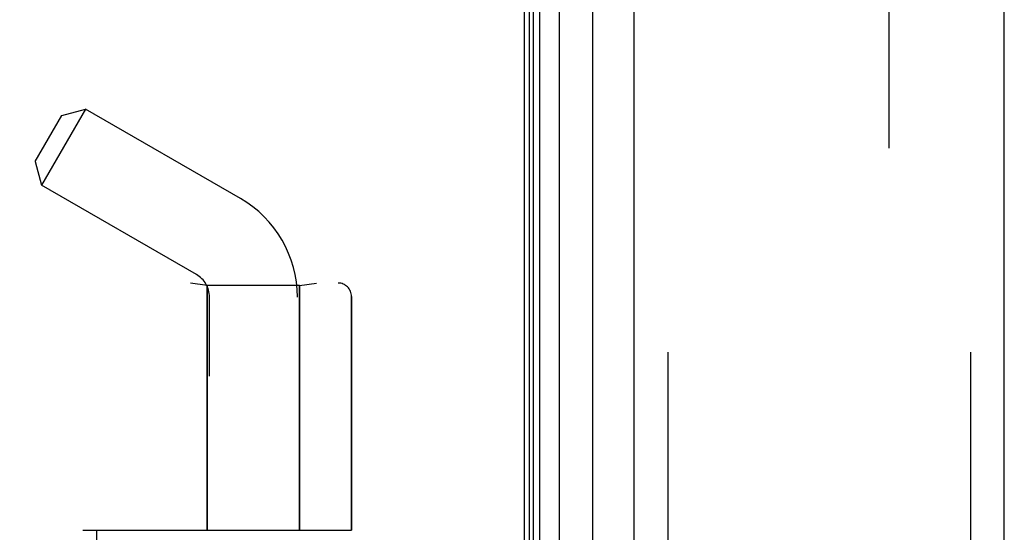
# Model space of a CAD drawing. Header units: inches. Extents: x 0 to 243, y 0 to 157.
# Tile 120 of 256: x 26.25 to 28.44, y 88.24 to 89.39. Entities that reach past the tile are written whole.
import ezdxf

# ---------------------------------------------------------------- set-up
doc = ezdxf.new("R2010")
doc.units = ezdxf.units.IN
doc.header["$LTSCALE"] = 13.357143
doc.header["$MEASUREMENT"] = 0
doc.linetypes.add('HIDDEN', pattern=[0.2, 0.1, -0.1])
doc.layers.get('0').update_dxf_attribs({"linetype": 'CONTINUOUS'})
for name, color, linetype in [('DEFAULT_2', 8, 'HIDDEN'), ('LEFTHAND_DOOR_ASSEMBLY', 7, 'CONTINUOUS'), ('RIGHTHAND_DOOR_ASSEMBLY', 7, 'CONTINUOUS')]:
    doc.layers.add(name, color=color, linetype=linetype)

msp = doc.modelspace()

# ---------------------------------------------------------------- linework, layer by layer
at = {"color": 3, "linetype": 'Continuous'}
msp.add_line((27.3737, 112.9674), (27.3737, 41.1754), dxfattribs=at)
at = {"layer": 'DEFAULT_2', "color": 8, "linetype": 'HIDDEN'}
msp.add_line((28.1862, 111.8059), (28.1862, 42.337), dxfattribs=at)
at = {"layer": 'LEFTHAND_DOOR_ASSEMBLY', "color": 7, "linetype": 'Continuous'}
for p, q in [((27.4514, 112.7368), (27.4514, 41.4061)), ((27.3856, 41.4241), (27.3856, 112.7187)), ((27.3944, 41.4218), (27.3944, 112.7211)), ((27.4081, 41.415), (27.4081, 112.7279)), ((27.5266, 41.4345), (27.5266, 112.7084))]:
    msp.add_line(p, q, dxfattribs=at)
at = {"layer": 'LEFTHAND_DOOR_ASSEMBLY', "color": 3, "linetype": 'Continuous'}
for p, q in [((27.6187, 41.4564), (27.6187, 112.6864)), ((28.4437, 41.4564), (28.4437, 112.6864))]:
    msp.add_line(p, q, dxfattribs=at)
at = {"layer": 'LEFTHAND_DOOR_ASSEMBLY', "color": 8, "linetype": 'HIDDEN'}
for p, q in [((27.6937, 112.6864), (27.6937, 41.4564)), ((28.3687, 41.4564), (28.3687, 112.6864)), ((26.3956, 89.1857), (26.2976, 89.0159)), ((26.3423, 89.1714), (26.3956, 89.1857)), ((26.7407, 88.9864), (26.3956, 89.1857)), ((26.2833, 89.0692), (26.3423, 89.1714)), ((26.2833, 89.0692), (26.2976, 89.0159)), ((26.6427, 88.8167), (26.2976, 89.0159)), ((24.8947, 88.7977), (26.9585, 88.7977)), ((26.6667, 88.7924), (26.6292, 88.7977)), ((26.6667, 88.7924), (26.6667, 88.2464)), ((26.8727, 88.7924), (26.6667, 88.7924)), ((26.8727, 88.7924), (26.9102, 88.7977)), ((26.8727, 88.7924), (26.8727, 88.2464)), ((26.6717, 85.9184), (26.6717, 88.7664)), ((26.8677, 86.1199), (26.8677, 88.7664)), ((26.9885, 88.7677), (26.9885, 88.2464)), ((26.3897, 88.2464), (26.9885, 88.2464)), ((26.4197, 86.6464), (26.4197, 88.2464))]:
    msp.add_line(p, q, dxfattribs=at)
for centre, radius, start, end in [((26.6137, 88.7664), 0.254, 0, 60), ((26.6137, 88.7664), 0.058, 0, 60), ((26.8947, 90.7216), 2.7751, 223.8884, 270), ((26.9585, 88.7677), 0.03, 0, 90)]:
    msp.add_arc(centre, radius, start, end, dxfattribs=at)
at = {"layer": 'RIGHTHAND_DOOR_ASSEMBLY', "color": 8, "linetype": 'HIDDEN'}
for p, q in [((27.6937, 112.6864), (27.6937, 41.4564)), ((28.3687, 112.6864), (28.3687, 41.4564)), ((24.8947, 88.7977), (26.9585, 88.7977)), ((26.6667, 88.7924), (26.6292, 88.7977)), ((26.6667, 88.2464), (26.6667, 88.7924)), ((26.8727, 88.7924), (26.6667, 88.7924)), ((26.8727, 88.7924), (26.9102, 88.7977)), ((26.8727, 88.2464), (26.8727, 88.7924)), ((26.9885, 88.2464), (26.9885, 88.7677)), ((26.3897, 88.2464), (26.9885, 88.2464)), ((26.4197, 88.2464), (26.4197, 86.6464))]:
    msp.add_line(p, q, dxfattribs=at)
for centre, radius, start, end in [((26.8947, 90.7216), 2.7751, 223.8884, 270), ((26.9585, 88.7677), 0.03, 0, 90)]:
    msp.add_arc(centre, radius, start, end, dxfattribs=at)

doc.saveas('drawing.dxf')
